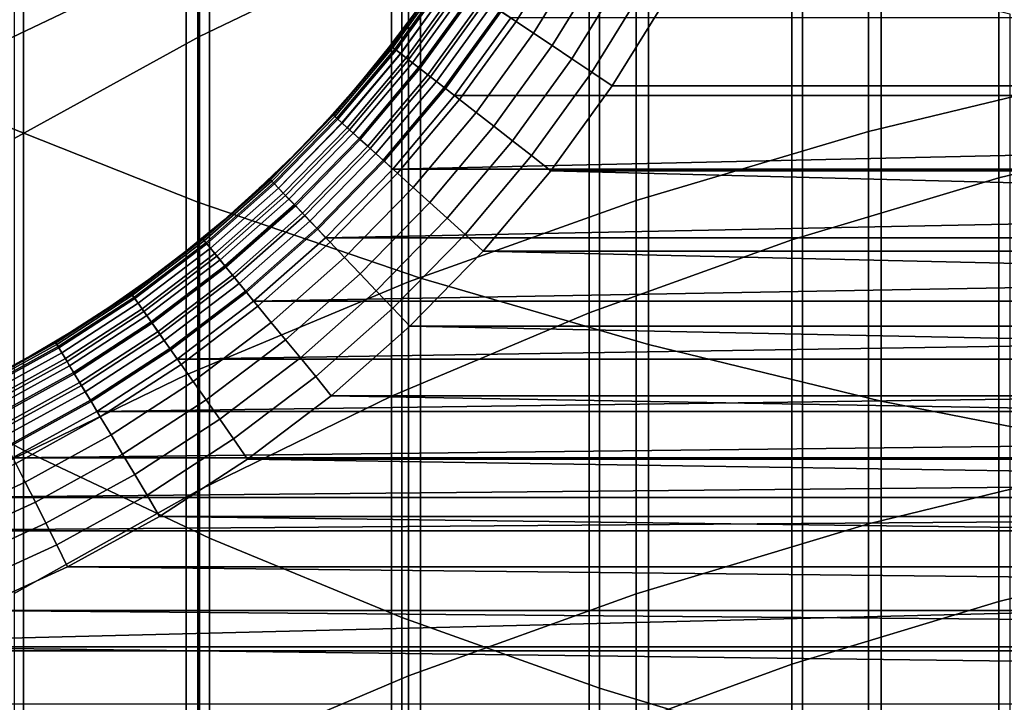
# Model space of a CAD drawing. Header units: metres. Extents: x -28 to 70, y -218 to 28.
# Tile 93 of 256: x -5.05 to -2.63, y -183.75 to -182.08. Entities that reach past the tile are written whole.
import ezdxf

# ---------------------------------------------------------------- set-up
doc = ezdxf.new("R2010")
doc.units = ezdxf.units.M
doc.layers.add('solid_10_261_432_XXX', color=7, linetype='CONTINUOUS')

msp = doc.modelspace()

# ---------------------------------------------------------------- linework, layer by layer
at = {"layer": 'solid_10_261_432_XXX'}
for points in [[(-5.139678, -180.308731, 459.729401), (-5.139678, -182.315323, 457.488464), (-4.608047, -182.525528, 457.671539), (-4.608047, -180.513809, 459.918182)], [(-4.608047, -180.513809, 459.918182), (-4.608047, -182.525528, 457.671539), (-4.061356, -182.712479, 457.834351), (-4.061356, -180.696213, 460.08609)], [(-4.061356, -180.696213, 460.08609), (-4.061356, -182.712479, 457.834351), (-3.501391, -182.875565, 457.976379), (-3.501391, -180.855331, 460.232574)], [(-4.603708, -180.942108, 429.603668), (-4.603708, -182.118362, 427.35675), (-4.1323, -181.891327, 427.241852), (-4.1323, -180.718338, 429.482574)], [(-4.636589, -180.819641, 426.699524), (-4.636589, -181.915924, 424.457062), (-5.167373, -182.169464, 424.576691), (-5.167373, -181.069794, 426.826111)], [(-3.501391, -180.855331, 460.232574), (-3.501391, -182.875565, 457.976379), (-2.929983, -183.014252, 458.097168), (-2.929983, -180.990631, 460.357117)], [(-5.059506, -181.189636, 429.73764), (-5.059506, -182.369492, 427.483826), (-4.603708, -182.118362, 427.35675), (-4.603708, -180.942108, 429.603668)], [(-5.036238, -181.216614, 456.531616), (-5.036238, -183.134735, 454.266876), (-5.475811, -182.898392, 454.072235), (-5.475811, -180.985718, 456.330536)], [(-2.929983, -180.990631, 460.357117), (-2.929983, -183.014252, 458.097168), (-2.348998, -183.128098, 458.19632), (-2.348998, -181.1017, 460.459381)], [(-2.379969, -181.187119, 424.113129), (-2.379969, -182.211975, 421.861511), (-2.960494, -182.351837, 421.922852), (-2.960494, -181.325226, 424.178284)], [(-4.57959, -181.427811, 456.715546), (-4.57959, -183.350922, 454.444916), (-5.036238, -183.134735, 454.266876), (-5.036238, -181.216614, 456.531616)], [(-2.640641, -181.362091, 426.97403), (-2.640641, -182.465714, 424.716522), (-2.123228, -182.34024, 424.657288), (-2.123228, -181.238281, 426.911377)], [(-2.960494, -181.325226, 424.178284), (-2.960494, -182.351837, 421.922852), (-3.531343, -182.521835, 421.997437), (-3.531343, -181.493103, 424.257538)], [(-3.1491, -181.512543, 427.050171), (-3.1491, -182.618225, 424.788483), (-2.640641, -182.465714, 424.716522), (-2.640641, -181.362091, 426.97403)], [(-4.107415, -181.618622, 456.881714), (-4.107415, -183.546234, 454.605774), (-4.57959, -183.350922, 454.444916), (-4.57959, -181.427811, 456.715546)], [(-3.531343, -181.493103, 424.257538), (-3.531343, -182.521835, 421.997437), (-4.090651, -182.721436, 422.084991), (-4.090651, -181.690216, 424.350555)], [(-3.646882, -181.689163, 427.139557), (-3.646882, -182.797226, 424.872955), (-3.1491, -182.618225, 424.788483), (-3.1491, -181.512543, 427.050171)], [(-3.621314, -181.788376, 457.029572), (-3.621314, -183.720001, 454.748901), (-4.107415, -183.546234, 454.605774), (-4.107415, -181.618622, 456.881714)], [(-4.090651, -181.690216, 424.350555), (-4.090651, -182.721436, 422.084991), (-4.636589, -182.949982, 422.185242), (-4.636589, -181.915924, 424.457062)], [(-4.1323, -181.891327, 427.241852), (-4.1323, -183.002136, 424.969666), (-3.646882, -182.797226, 424.872955), (-3.646882, -181.689163, 427.139557)], [(-3.122935, -181.936508, 457.158569), (-3.122935, -183.871628, 454.873779), (-3.621314, -183.720001, 454.748901), (-3.621314, -181.788376, 457.029572)], [(-3.866102, -182.055084, 225.625946), (-3.74367, -181.856476, 225.625946), (-3.702296, -181.879913, 225.588638), (-3.826566, -182.081512, 225.588638)], [(-4.603708, -182.118362, 427.35675), (-4.603708, -183.232254, 425.078247), (-4.1323, -183.002136, 424.969666), (-4.1323, -181.891327, 427.241852)], [(-3.826566, -182.081512, 225.588638), (-3.702296, -181.879913, 225.588638), (-3.657309, -181.905411, 225.557358), (-3.783577, -182.110245, 225.557358)], [(-4.636589, -181.915924, 424.457062), (-4.636589, -182.949982, 422.185242), (-5.167373, -183.206726, 422.297852), (-5.167373, -182.169464, 424.576691)], [(-3.783577, -182.110245, 225.557358), (-3.657309, -181.905411, 225.557358), (-3.609367, -181.932587, 225.532532), (-3.737764, -182.140869, 225.532532)], [(-3.737764, -182.140869, 225.532532), (-3.609367, -181.932587, 225.532532), (-3.559169, -181.961029, 225.514542), (-3.689796, -182.172943, 225.514542)], [(-2.613968, -182.062515, 457.268311), (-2.613968, -184.00061, 454.97998), (-3.122935, -183.871628, 454.873779), (-3.122935, -181.936508, 457.158569)], [(-4.133797, -182.141861, 235.328461), (-4.004253, -181.962723, 235.328461), (-4.069025, -182.052292, 235.300003)], [(-4.12901, -182.145599, 235.356369), (-3.999203, -181.966095, 235.356369), (-4.004253, -181.962723, 235.328461), (-4.133797, -182.141861, 235.328461)], [(-4.132591, -182.142807, 225.940384), (-4.069025, -182.052292, 226), (-4.002981, -181.963577, 225.940384)], [(-4.132591, -182.142807, 225.940384), (-4.002981, -181.963577, 225.940384), (-3.993986, -181.969589, 225.880936), (-4.124064, -182.14946, 225.880936)], [(-3.689796, -182.172943, 225.514542), (-3.559169, -181.961029, 225.514542), (-3.507449, -181.990341, 225.503647), (-3.640374, -182.205978, 225.503647)], [(-4.121138, -182.151749, 235.383133), (-3.9909, -181.971649, 235.383133), (-3.999203, -181.966095, 235.356369), (-4.12901, -182.145599, 235.356369)], [(-4.124064, -182.14946, 225.880936), (-3.993986, -181.969589, 225.880936), (-3.979093, -181.979538, 225.823212), (-4.109943, -182.160492, 225.823212)], [(-4.110341, -182.160187, 235.408203), (-3.979512, -181.979263, 235.408203), (-3.9909, -181.971649, 235.383133), (-4.121138, -182.151749, 235.383133)], [(-4.096839, -182.170731, 235.431061), (-3.965271, -181.988785, 235.431061), (-3.979512, -181.979263, 235.408203), (-4.110341, -182.160187, 235.408203)], [(-4.109943, -182.160492, 225.823212), (-3.979093, -181.979538, 225.823212), (-3.958519, -181.993301, 225.768066), (-4.090437, -182.17572, 225.768066)], [(-4.080909, -182.183167, 235.451248), (-3.948469, -182.000015, 235.451248), (-3.965271, -181.988785, 235.431061), (-4.096839, -182.170731, 235.431061)], [(-4.090437, -182.17572, 225.768066), (-3.958519, -181.993301, 225.768066), (-3.932564, -182.010651, 225.716309), (-4.065829, -182.194931, 225.716309)], [(-4.062875, -182.197235, 235.468338), (-3.929448, -182.012726, 235.468338), (-3.948469, -182.000015, 235.451248), (-4.080909, -182.183167, 235.451248)], [(-4.065829, -182.194931, 225.716309), (-3.932564, -182.010651, 225.716309), (-3.901607, -182.031342, 225.668716), (-4.036479, -182.21785, 225.668716)], [(-4.043105, -182.212677, 235.48201), (-3.908595, -182.026672, 235.48201), (-3.929448, -182.012726, 235.468338), (-4.062875, -182.197235, 235.468338)], [(-3.640374, -182.205978, 225.503647), (-3.507449, -181.990341, 225.503647), (-3.454924, -182.019897, 225.5), (-3.590267, -182.239456, 225.5)], [(-4.022002, -182.229156, 235.491959), (-3.886337, -182.04155, 235.491959), (-3.908595, -182.026672, 235.48201), (-4.043105, -182.212677, 235.48201)], [(-4.036479, -182.21785, 225.668716), (-3.901607, -182.031342, 225.668716), (-3.866102, -182.055084, 225.625946), (-4.002817, -182.244141, 225.625946)], [(3.454941, -182.019928, 225.5), (3.590286, -182.239487, 225.5), (-3.590267, -182.239456, 225.5), (-3.454924, -182.019897, 225.5)], [(-4.139658, -182.146057, 235.300003), (-4.069025, -182.052292, 235.300003), (-4.069025, -182.052292, 226), (-4.139658, -182.146057, 226)], [(-4.132591, -182.142807, 225.940384), (-4.139658, -182.146057, 226), (-4.069025, -182.052292, 226)], [(-4.133797, -182.141861, 235.328461), (-4.069025, -182.052292, 235.300003), (-4.139658, -182.146057, 235.300003)], [(-3.999996, -182.246338, 235.498001), (-3.863126, -182.057068, 235.498001), (-3.886337, -182.04155, 235.491959), (-4.022002, -182.229156, 235.491959)], [(-4.002817, -182.244141, 225.625946), (-3.866102, -182.055084, 225.625946), (-3.826566, -182.081512, 225.588638), (-3.965333, -182.273407, 225.588638)], [(-3.863126, -182.057068, 235.498001), (-3.999996, -182.246338, 235.498001), (-3.977777, -182.263718, 235.5), (-3.839669, -182.072739, 235.5)], [(-3.839669, -182.072739, 235.5), (-3.977777, -182.263718, 235.5), (3.977789, -182.263733, 235.5), (3.83968, -182.072754, 235.5)], [(-3.965333, -182.273407, 225.588638), (-3.826566, -182.081512, 225.588638), (-3.783577, -182.110245, 225.557358), (-3.924576, -182.305222, 225.557358)], [(-3.924576, -182.305222, 225.557358), (-3.783577, -182.110245, 225.557358), (-3.737764, -182.140869, 225.532532), (-3.881141, -182.339142, 225.532532)], [(-5.059506, -182.369492, 427.483826), (-5.059506, -183.486786, 425.198364), (-4.603708, -183.232254, 425.078247), (-4.603708, -182.118362, 427.35675)], [(-4.276174, -182.310989, 235.328461), (-4.133797, -182.141861, 235.328461), (-4.213904, -182.236969, 235.300003)], [(-4.271675, -182.315063, 235.356369), (-4.12901, -182.145599, 235.356369), (-4.133797, -182.141861, 235.328461), (-4.276174, -182.310989, 235.328461)], [(-4.132591, -182.142807, 225.940384), (-4.27504, -182.312012, 225.940384), (-4.213904, -182.236969, 226), (-4.139658, -182.146057, 226)], [(-4.27504, -182.312012, 225.940384), (-4.132591, -182.142807, 225.940384), (-4.124064, -182.14946, 225.880936), (-4.267026, -182.31929, 225.880936)], [(-4.264276, -182.321777, 235.383133), (-4.121138, -182.151749, 235.383133), (-4.12901, -182.145599, 235.356369), (-4.271675, -182.315063, 235.356369)], [(-4.267026, -182.31929, 225.880936), (-4.124064, -182.14946, 225.880936), (-4.109943, -182.160492, 225.823212), (-4.253755, -182.331314, 225.823212)], [(-4.254128, -182.330978, 235.408203), (-4.110341, -182.160187, 235.408203), (-4.121138, -182.151749, 235.383133), (-4.264276, -182.321777, 235.383133)], [(-4.133797, -182.141861, 235.328461), (-4.139658, -182.146057, 235.300003), (-4.213904, -182.236969, 235.300003)], [(-4.213904, -182.236969, 235.300003), (-4.139658, -182.146057, 235.300003), (-4.139658, -182.146057, 226), (-4.213904, -182.236969, 226)], [(-3.881141, -182.339142, 225.532532), (-3.737764, -182.140869, 225.532532), (-3.689796, -182.172943, 225.514542), (-3.835663, -182.374649, 225.514542)], [(-4.241439, -182.342484, 235.431061), (-4.096839, -182.170731, 235.431061), (-4.110341, -182.160187, 235.408203), (-4.254128, -182.330978, 235.408203)], [(-4.253755, -182.331314, 225.823212), (-4.109943, -182.160492, 225.823212), (-4.090437, -182.17572, 225.768066), (-4.235423, -182.347946, 225.768066)], [(-4.226468, -182.356064, 235.451248), (-4.080909, -182.183167, 235.451248), (-4.096839, -182.170731, 235.431061), (-4.241439, -182.342484, 235.431061)], [(-4.235423, -182.347946, 225.768066), (-4.090437, -182.17572, 225.768066), (-4.065829, -182.194931, 225.716309), (-4.212295, -182.368912, 225.716309)], [(-3.835663, -182.374649, 225.514542), (-3.689796, -182.172943, 225.514542), (-3.640374, -182.205978, 225.503647), (-3.788806, -182.41124, 225.503647)], [(-4.209519, -182.371429, 235.468338), (-4.062875, -182.197235, 235.468338), (-4.080909, -182.183167, 235.451248), (-4.226468, -182.356064, 235.451248)], [(-4.212295, -182.368912, 225.716309), (-4.065829, -182.194931, 225.716309), (-4.036479, -182.21785, 225.668716), (-4.184711, -182.393936, 225.668716)], [(-4.190938, -182.388275, 235.48201), (-4.043105, -182.212677, 235.48201), (-4.062875, -182.197235, 235.468338), (-4.209519, -182.371429, 235.468338)], [(-3.788806, -182.41124, 225.503647), (-3.640374, -182.205978, 225.503647), (-3.590267, -182.239456, 225.5), (-3.741326, -182.448349, 225.5)], [(-4.171105, -182.406265, 235.491959), (-4.022002, -182.229156, 235.491959), (-4.043105, -182.212677, 235.48201), (-4.190938, -182.388275, 235.48201)], [(-4.184711, -182.393936, 225.668716), (-4.036479, -182.21785, 225.668716), (-4.002817, -182.244141, 225.625946), (-4.153074, -182.422623, 225.625946)], [(-4.150424, -182.425018, 235.498001), (-3.999996, -182.246338, 235.498001), (-4.022002, -182.229156, 235.491959), (-4.171105, -182.406265, 235.491959)], [(-2.379969, -182.211975, 421.861511), (-2.379969, -183.174408, 419.58252), (-2.960494, -183.315903, 419.639984), (-2.960494, -182.351837, 421.922852)], [(-4.291651, -182.324921, 235.300003), (-4.213904, -182.236969, 235.300003), (-4.213904, -182.236969, 226), (-4.291651, -182.324921, 226)], [(-4.27504, -182.312012, 225.940384), (-4.291651, -182.324921, 226), (-4.213904, -182.236969, 226)], [(-4.276174, -182.310989, 235.328461), (-4.213904, -182.236969, 235.300003), (-4.291651, -182.324921, 235.300003)], [(-4.153074, -182.422623, 225.625946), (-4.002817, -182.244141, 225.625946), (-3.965333, -182.273407, 225.588638), (-4.117846, -182.454559, 225.588638)], [(-3.999996, -182.246338, 235.498001), (-4.150424, -182.425018, 235.498001), (-4.129601, -182.444046, 235.5), (-3.977777, -182.263718, 235.5)], [(3.590286, -182.239487, 225.5), (3.741348, -182.44838, 225.5), (-3.741326, -182.448349, 225.5), (-3.590267, -182.239456, 225.5)], [(-3.977777, -182.263718, 235.5), (-4.129601, -182.444046, 235.5), (3.977789, -182.263733, 235.5)], [(-4.129601, -182.444046, 235.5), (4.12961, -182.444061, 235.5), (3.977789, -182.263733, 235.5)], [(-4.117846, -182.454559, 225.588638), (-3.965333, -182.273407, 225.588638), (-3.924576, -182.305222, 225.557358), (-4.079541, -182.489304, 225.557358)], [(-5.139678, -182.315323, 457.488464), (-5.139678, -184.259399, 455.193115), (-4.608047, -184.474564, 455.370331), (-4.608047, -182.525528, 457.671539)], [(-4.43061, -182.469177, 235.328461), (-4.276174, -182.310989, 235.328461), (-4.372778, -182.40976, 235.300003)], [(-4.426423, -182.473572, 235.356369), (-4.271675, -182.315063, 235.356369), (-4.276174, -182.310989, 235.328461), (-4.43061, -182.469177, 235.328461)], [(-4.27504, -182.312012, 225.940384), (-4.429555, -182.470276, 225.940384), (-4.372778, -182.40976, 226), (-4.291651, -182.324921, 226)], [(-4.429555, -182.470276, 225.940384), (-4.27504, -182.312012, 225.940384), (-4.267026, -182.31929, 225.880936), (-4.422097, -182.478119, 225.880936)], [(-4.419538, -182.480804, 235.383133), (-4.264276, -182.321777, 235.383133), (-4.271675, -182.315063, 235.356369), (-4.426423, -182.473572, 235.356369)], [(-4.422097, -182.478119, 225.880936), (-4.267026, -182.31929, 225.880936), (-4.253755, -182.331314, 225.823212), (-4.409749, -182.491104, 225.823212)], [(-4.410096, -182.490738, 235.408203), (-4.254128, -182.330978, 235.408203), (-4.264276, -182.321777, 235.383133), (-4.419538, -182.480804, 235.383133)], [(-4.276174, -182.310989, 235.328461), (-4.291651, -182.324921, 235.300003), (-4.372778, -182.40976, 235.300003)], [(-4.372778, -182.40976, 235.300003), (-4.291651, -182.324921, 235.300003), (-4.291651, -182.324921, 226), (-4.372778, -182.40976, 226)], [(-4.079541, -182.489304, 225.557358), (-3.924576, -182.305222, 225.557358), (-3.881141, -182.339142, 225.532532), (-4.03872, -182.526321, 225.532532)], [(-4.398288, -182.503143, 235.431061), (-4.241439, -182.342484, 235.431061), (-4.254128, -182.330978, 235.408203), (-4.410096, -182.490738, 235.408203)], [(-4.409749, -182.491104, 225.823212), (-4.253755, -182.331314, 225.823212), (-4.235423, -182.347946, 225.768066), (-4.392689, -182.509033, 225.768066)], [(-4.384356, -182.517792, 235.451248), (-4.226468, -182.356064, 235.451248), (-4.241439, -182.342484, 235.431061), (-4.398288, -182.503143, 235.431061)], [(-4.392689, -182.509033, 225.768066), (-4.235423, -182.347946, 225.768066), (-4.212295, -182.368912, 225.716309), (-4.371168, -182.531647, 225.716309)], [(-4.03872, -182.526321, 225.532532), (-3.881141, -182.339142, 225.532532), (-3.835663, -182.374649, 225.514542), (-3.995978, -182.565079, 225.514542)], [(-2.960494, -182.351837, 421.922852), (-2.960494, -183.315903, 419.639984), (-3.531343, -183.4879, 419.709869), (-3.531343, -182.521835, 421.997437)], [(-2.640641, -182.465714, 424.716522), (-2.640641, -183.506729, 422.429443), (-2.123228, -183.379654, 422.373718), (-2.123228, -182.34024, 424.657288)], [(-4.368584, -182.534363, 235.468338), (-4.209519, -182.371429, 235.468338), (-4.226468, -182.356064, 235.451248), (-4.384356, -182.517792, 235.451248)], [(-4.371168, -182.531647, 225.716309), (-4.212295, -182.368912, 225.716309), (-4.184711, -182.393936, 225.668716), (-4.3455, -182.558624, 225.668716)], [(-4.351294, -182.552536, 235.48201), (-4.190938, -182.388275, 235.48201), (-4.209519, -182.371429, 235.468338), (-4.368584, -182.534363, 235.468338)], [(-3.995978, -182.565079, 225.514542), (-3.835663, -182.374649, 225.514542), (-3.788806, -182.41124, 225.503647), (-3.951941, -182.605011, 225.503647)], [(-4.332838, -182.57193, 235.491959), (-4.171105, -182.406265, 235.491959), (-4.190938, -182.388275, 235.48201), (-4.351294, -182.552536, 235.48201)], [(-4.3455, -182.558624, 225.668716), (-4.184711, -182.393936, 225.668716), (-4.153074, -182.422623, 225.625946), (-4.31606, -182.589554, 225.625946)], [(-4.457163, -182.491348, 235.300003), (-4.372778, -182.40976, 235.300003), (-4.372778, -182.40976, 226), (-4.457163, -182.491348, 226)], [(-4.429555, -182.470276, 225.940384), (-4.457163, -182.491348, 226), (-4.372778, -182.40976, 226)], [(-4.43061, -182.469177, 235.328461), (-4.372778, -182.40976, 235.300003), (-4.457163, -182.491348, 235.300003)], [(-4.313592, -182.592148, 235.498001), (-4.150424, -182.425018, 235.498001), (-4.171105, -182.406265, 235.491959), (-4.332838, -182.57193, 235.491959)], [(-4.31606, -182.589554, 225.625946), (-4.153074, -182.422623, 225.625946), (-4.117846, -182.454559, 225.588638), (-4.283278, -182.624008, 225.588638)], [(-3.788806, -182.41124, 225.503647), (-3.741326, -182.448349, 225.5), (-3.907422, -182.64563, 225.5), (-3.951941, -182.605011, 225.503647)], [(-4.150424, -182.425018, 235.498001), (-4.313592, -182.592148, 235.498001), (-4.294396, -182.612823, 235.5), (-4.129601, -182.444046, 235.5)], [(-4.129601, -182.444046, 235.5), (-4.294396, -182.612823, 235.5), (4.12961, -182.444061, 235.5)], [(-4.294396, -182.612823, 235.5), (4.294406, -182.612839, 235.5), (4.12961, -182.444061, 235.5)], [(3.907445, -182.64566, 225.5), (-3.907422, -182.64563, 225.5), (-3.741326, -182.448349, 225.5)], [(3.741348, -182.44838, 225.5), (3.907445, -182.64566, 225.5), (-3.741326, -182.448349, 225.5)], [(-4.596268, -182.61557, 235.328461), (-4.43061, -182.469177, 235.328461), (-4.544674, -182.569595, 235.300003)], [(-4.592417, -182.620255, 235.356369), (-4.426423, -182.473572, 235.356369), (-4.43061, -182.469177, 235.328461), (-4.596268, -182.61557, 235.328461)], [(-4.429555, -182.470276, 225.940384), (-4.595298, -182.616745, 225.940384), (-4.544674, -182.569595, 226), (-4.457163, -182.491348, 226)], [(-4.595298, -182.616745, 225.940384), (-4.429555, -182.470276, 225.940384), (-4.422097, -182.478119, 225.880936), (-4.588437, -182.625107, 225.880936)], [(-4.43061, -182.469177, 235.328461), (-4.457163, -182.491348, 235.300003), (-4.544674, -182.569595, 235.300003)], [(-4.283278, -182.624008, 225.588638), (-4.117846, -182.454559, 225.588638), (-4.079541, -182.489304, 225.557358), (-4.247633, -182.661469, 225.557358)], [(-3.1491, -182.618225, 424.788483), (-3.1491, -183.661148, 422.497192), (-2.640641, -183.506729, 422.429443), (-2.640641, -182.465714, 424.716522)], [(-4.586083, -182.627991, 235.383133), (-4.419538, -182.480804, 235.383133), (-4.426423, -182.473572, 235.356369), (-4.592417, -182.620255, 235.356369)], [(-4.588437, -182.625107, 225.880936), (-4.422097, -182.478119, 225.880936), (-4.409749, -182.491104, 225.823212), (-4.577077, -182.638962, 225.823212)], [(-4.577396, -182.63858, 235.408203), (-4.410096, -182.490738, 235.408203), (-4.419538, -182.480804, 235.383133), (-4.586083, -182.627991, 235.383133)], [(-4.566534, -182.651825, 235.431061), (-4.398288, -182.503143, 235.431061), (-4.410096, -182.490738, 235.408203), (-4.577396, -182.63858, 235.408203)], [(-4.577077, -182.638962, 225.823212), (-4.409749, -182.491104, 225.823212), (-4.392689, -182.509033, 225.768066), (-4.561383, -182.658096, 225.768066)], [(-4.544674, -182.569595, 235.300003), (-4.457163, -182.491348, 235.300003), (-4.457163, -182.491348, 226), (-4.544674, -182.569595, 226)], [(-4.247633, -182.661469, 225.557358), (-4.079541, -182.489304, 225.557358), (-4.03872, -182.526321, 225.532532), (-4.209646, -182.701401, 225.532532)], [(-4.553717, -182.66745, 235.451248), (-4.384356, -182.517792, 235.451248), (-4.398288, -182.503143, 235.431061), (-4.566534, -182.651825, 235.431061)], [(-4.561383, -182.658096, 225.768066), (-4.392689, -182.509033, 225.768066), (-4.371168, -182.531647, 225.716309), (-4.541584, -182.682236, 225.716309)], [(-4.539207, -182.685135, 235.468338), (-4.368584, -182.534363, 235.468338), (-4.384356, -182.517792, 235.451248), (-4.553717, -182.66745, 235.451248)], [(-4.608047, -182.525528, 457.671539), (-4.608047, -184.474564, 455.370331), (-4.061356, -184.665924, 455.527924), (-4.061356, -182.712479, 457.834351)], [(-4.541584, -182.682236, 225.716309), (-4.371168, -182.531647, 225.716309), (-4.3455, -182.558624, 225.668716), (-4.517971, -182.711029, 225.668716)], [(-4.523302, -182.704529, 235.48201), (-4.351294, -182.552536, 235.48201), (-4.368584, -182.534363, 235.468338), (-4.539207, -182.685135, 235.468338)], [(-4.209646, -182.701401, 225.532532), (-4.03872, -182.526321, 225.532532), (-3.995978, -182.565079, 225.514542), (-4.169873, -182.743195, 225.514542)], [(-3.531343, -182.521835, 421.997437), (-3.531343, -183.4879, 419.709869), (-4.090651, -183.689835, 419.79187), (-4.090651, -182.721436, 422.084991)], [(-4.63518, -182.644348, 235.300003), (-4.544674, -182.569595, 235.300003), (-4.544674, -182.569595, 226), (-4.63518, -182.644348, 226)], [(-4.595298, -182.616745, 225.940384), (-4.63518, -182.644348, 226), (-4.544674, -182.569595, 226)], [(-4.596268, -182.61557, 235.328461), (-4.544674, -182.569595, 235.300003), (-4.63518, -182.644348, 235.300003)], [(-4.506323, -182.725235, 235.491959), (-4.332838, -182.57193, 235.491959), (-4.351294, -182.552536, 235.48201), (-4.523302, -182.704529, 235.48201)], [(-4.517971, -182.711029, 225.668716), (-4.3455, -182.558624, 225.668716), (-4.31606, -182.589554, 225.625946), (-4.490888, -182.744049, 225.625946)], [(-4.169873, -182.743195, 225.514542), (-3.995978, -182.565079, 225.514542), (-3.951941, -182.605011, 225.503647), (-4.128893, -182.786255, 225.503647)], [(-4.488618, -182.746826, 235.498001), (-4.313592, -182.592148, 235.498001), (-4.332838, -182.57193, 235.491959), (-4.506323, -182.725235, 235.491959)], [(-4.490888, -182.744049, 225.625946), (-4.31606, -182.589554, 225.625946), (-4.283278, -182.624008, 225.588638), (-4.46073, -182.780823, 225.588638)], [(-4.313592, -182.592148, 235.498001), (-4.488618, -182.746826, 235.498001), (-4.471138, -182.768967, 235.5), (-4.294396, -182.612823, 235.5)], [(-4.772251, -182.749374, 235.328461), (-4.596268, -182.61557, 235.328461), (-4.728541, -182.7155, 235.300003)], [(-4.768755, -182.754333, 235.356369), (-4.592417, -182.620255, 235.356369), (-4.596268, -182.61557, 235.328461), (-4.772251, -182.749374, 235.328461)], [(-4.595298, -182.616745, 225.940384), (-4.77137, -182.750626, 225.940384), (-4.728541, -182.7155, 226), (-4.63518, -182.644348, 226)], [(-4.77137, -182.750626, 225.940384), (-4.595298, -182.616745, 225.940384), (-4.588437, -182.625107, 225.880936), (-4.765143, -182.75946, 225.880936)], [(-4.596268, -182.61557, 235.328461), (-4.63518, -182.644348, 235.300003), (-4.728541, -182.7155, 235.300003)], [(-4.294396, -182.612823, 235.5), (-4.471138, -182.768967, 235.5), (4.294406, -182.612839, 235.5)], [(-4.471138, -182.768967, 235.5), (4.471151, -182.768982, 235.5), (4.294406, -182.612839, 235.5)], [(-3.951941, -182.605011, 225.503647), (-3.907422, -182.64563, 225.5), (-4.087741, -182.830292, 225.5), (-4.128893, -182.786255, 225.503647)], [(-4.763007, -182.762497, 235.383133), (-4.586083, -182.627991, 235.383133), (-4.592417, -182.620255, 235.356369), (-4.768755, -182.754333, 235.356369)], [(-4.765143, -182.75946, 225.880936), (-4.588437, -182.625107, 225.880936), (-4.577077, -182.638962, 225.823212), (-4.754833, -182.774124, 225.823212)], [(-4.755123, -182.773712, 235.408203), (-4.577396, -182.63858, 235.408203), (-4.586083, -182.627991, 235.383133), (-4.763007, -182.762497, 235.383133)], [(-4.745265, -182.78772, 235.431061), (-4.566534, -182.651825, 235.431061), (-4.577396, -182.63858, 235.408203), (-4.755123, -182.773712, 235.408203)], [(-4.754833, -182.774124, 225.823212), (-4.577077, -182.638962, 225.823212), (-4.561383, -182.658096, 225.768066), (-4.74059, -182.794357, 225.768066)], [(-4.46073, -182.780823, 225.588638), (-4.283278, -182.624008, 225.588638), (-4.247633, -182.661469, 225.557358), (-4.427939, -182.820816, 225.557358)], [(-3.646882, -182.797226, 424.872955), (-3.646882, -183.842422, 422.576691), (-3.1491, -183.661148, 422.497192), (-3.1491, -182.618225, 424.788483)], [(-4.733633, -182.804245, 235.451248), (-4.553717, -182.66745, 235.451248), (-4.566534, -182.651825, 235.431061), (-4.745265, -182.78772, 235.431061)], [(-4.74059, -182.794357, 225.768066), (-4.561383, -182.658096, 225.768066), (-4.541584, -182.682236, 225.716309), (-4.722622, -182.819885, 225.716309)], [(-4.728541, -182.7155, 235.300003), (-4.63518, -182.644348, 235.300003), (-4.63518, -182.644348, 226), (-4.728541, -182.7155, 226)], [(-4.427939, -182.820816, 225.557358), (-4.247633, -182.661469, 225.557358), (-4.209646, -182.701401, 225.532532), (-4.392993, -182.863419, 225.532532)], [(4.087768, -182.830322, 225.5), (-4.087741, -182.830292, 225.5), (-3.907422, -182.64563, 225.5)], [(3.907445, -182.64566, 225.5), (4.087768, -182.830322, 225.5), (-3.907422, -182.64563, 225.5)], [(-4.720465, -182.822952, 235.468338), (-4.539207, -182.685135, 235.468338), (-4.553717, -182.66745, 235.451248), (-4.733633, -182.804245, 235.451248)], [(-4.722622, -182.819885, 225.716309), (-4.541584, -182.682236, 225.716309), (-4.517971, -182.711029, 225.668716), (-4.701191, -182.850342, 225.668716)], [(-4.706029, -182.84346, 235.48201), (-4.523302, -182.704529, 235.48201), (-4.539207, -182.685135, 235.468338), (-4.720465, -182.822952, 235.468338)], [(-4.69062, -182.865356, 235.491959), (-4.506323, -182.725235, 235.491959), (-4.523302, -182.704529, 235.48201), (-4.706029, -182.84346, 235.48201)], [(-4.701191, -182.850342, 225.668716), (-4.517971, -182.711029, 225.668716), (-4.490888, -182.744049, 225.625946), (-4.676611, -182.885269, 225.625946)], [(-4.392993, -182.863419, 225.532532), (-4.209646, -182.701401, 225.532532), (-4.169873, -182.743195, 225.514542), (-4.356404, -182.908035, 225.514542)], [(-4.061356, -182.712479, 457.834351), (-4.061356, -184.665924, 455.527924), (-3.501391, -184.83287, 455.665405), (-3.501391, -182.875565, 457.976379)], [(-4.824614, -182.782944, 235.300003), (-4.728541, -182.7155, 235.300003), (-4.728541, -182.7155, 226), (-4.824614, -182.782944, 226)], [(-4.77137, -182.750626, 225.940384), (-4.824614, -182.782944, 226), (-4.728541, -182.7155, 226)], [(-4.772251, -182.749374, 235.328461), (-4.728541, -182.7155, 235.300003), (-4.824614, -182.782944, 235.300003)], [(-4.674552, -182.888199, 235.498001), (-4.488618, -182.746826, 235.498001), (-4.506323, -182.725235, 235.491959), (-4.69062, -182.865356, 235.491959)], [(-4.090651, -182.721436, 422.084991), (-4.090651, -183.689835, 419.79187), (-4.636589, -183.921066, 419.885803), (-4.636589, -182.949982, 422.185242)], [(-4.957603, -182.869858, 235.328461), (-4.772251, -182.749374, 235.328461), (-4.923252, -182.846588, 235.300003)], [(-4.954482, -182.875076, 235.356369), (-4.768755, -182.754333, 235.356369), (-4.772251, -182.749374, 235.328461), (-4.957603, -182.869858, 235.328461)], [(-4.956817, -182.87117, 225.940384), (-4.824614, -182.782944, 226), (-4.77137, -182.750626, 225.940384)], [(-4.956817, -182.87117, 225.940384), (-4.77137, -182.750626, 225.940384), (-4.765143, -182.75946, 225.880936), (-4.951258, -182.880447, 225.880936)], [(-4.94935, -182.883636, 235.383133), (-4.763007, -182.762497, 235.383133), (-4.768755, -182.754333, 235.356369), (-4.954482, -182.875076, 235.356369)], [(-4.951258, -182.880447, 225.880936), (-4.765143, -182.75946, 225.880936), (-4.754833, -182.774124, 225.823212), (-4.942054, -182.895828, 225.823212)], [(-4.942313, -182.895386, 235.408203), (-4.755123, -182.773712, 235.408203), (-4.763007, -182.762497, 235.383133), (-4.94935, -182.883636, 235.383133)], [(-4.772251, -182.749374, 235.328461), (-4.824614, -182.782944, 235.300003), (-4.923252, -182.846588, 235.300003)], [(-4.676611, -182.885269, 225.625946), (-4.490888, -182.744049, 225.625946), (-4.46073, -182.780823, 225.588638), (-4.649242, -182.924164, 225.588638)], [(-4.488618, -182.746826, 235.498001), (-4.674552, -182.888199, 235.498001), (-4.658757, -182.911575, 235.5), (-4.471138, -182.768967, 235.5)], [(-4.356404, -182.908035, 225.514542), (-4.169873, -182.743195, 225.514542), (-4.128893, -182.786255, 225.503647), (-4.318705, -182.953995, 225.503647)], [(-4.956817, -182.87117, 225.940384), (-4.923252, -182.846588, 226), (-4.824614, -182.782944, 226)], [(-4.933512, -182.91008, 235.431061), (-4.745265, -182.78772, 235.431061), (-4.755123, -182.773712, 235.408203), (-4.942313, -182.895386, 235.408203)], [(-4.942054, -182.895828, 225.823212), (-4.754833, -182.774124, 225.823212), (-4.74059, -182.794357, 225.768066), (-4.929338, -182.917053, 225.768066)], [(-4.923252, -182.846588, 235.300003), (-4.824614, -182.782944, 235.300003), (-4.824614, -182.782944, 226), (-4.923252, -182.846588, 226)], [(-4.471138, -182.768967, 235.5), (-4.658757, -182.911575, 235.5), (4.471151, -182.768982, 235.5)], [(-4.658757, -182.911575, 235.5), (4.658769, -182.911575, 235.5), (4.471151, -182.768982, 235.5)], [(-4.649242, -182.924164, 225.588638), (-4.46073, -182.780823, 225.588638), (-4.427939, -182.820816, 225.557358), (-4.619482, -182.966446, 225.557358)], [(-4.128893, -182.786255, 225.503647), (-4.087741, -182.830292, 225.5), (-4.28109, -183.001099, 225.5), (-4.318705, -182.953995, 225.503647)], [(-4.923128, -182.927429, 235.451248), (-4.733633, -182.804245, 235.451248), (-4.745265, -182.78772, 235.431061), (-4.933512, -182.91008, 235.431061)], [(-4.929338, -182.917053, 225.768066), (-4.74059, -182.794357, 225.768066), (-4.722622, -182.819885, 225.716309), (-4.913298, -182.943832, 225.716309)], [(-4.911372, -182.947052, 235.468338), (-4.720465, -182.822952, 235.468338), (-4.733633, -182.804245, 235.451248), (-4.923128, -182.927429, 235.451248)], [(-4.1323, -183.002136, 424.969666), (-4.1323, -184.049911, 422.667725), (-3.646882, -183.842422, 422.576691), (-3.646882, -182.797226, 424.872955)], [(-4.913298, -182.943832, 225.716309), (-4.722622, -182.819885, 225.716309), (-4.701191, -182.850342, 225.668716), (-4.894166, -182.975784, 225.668716)], [(-4.898485, -182.968567, 235.48201), (-4.706029, -182.84346, 235.48201), (-4.720465, -182.822952, 235.468338), (-4.911372, -182.947052, 235.468338)], [(-4.619482, -182.966446, 225.557358), (-4.427939, -182.820816, 225.557358), (-4.392993, -182.863419, 225.532532), (-4.587767, -183.011505, 225.532532)], [(4.281115, -183.001114, 225.5), (-4.28109, -183.001099, 225.5), (-4.087741, -182.830292, 225.5)], [(4.087768, -182.830322, 225.5), (4.281115, -183.001114, 225.5), (-4.087741, -182.830292, 225.5)], [(-5.024303, -182.906311, 235.300003), (-4.923252, -182.846588, 235.300003), (-4.923252, -182.846588, 226), (-5.024303, -182.906311, 226)], [(-4.956817, -182.87117, 225.940384), (-5.024303, -182.906311, 226), (-4.923252, -182.846588, 226)], [(-4.957603, -182.869858, 235.328461), (-4.923252, -182.846588, 235.300003), (-5.024303, -182.906311, 235.300003)], [(-4.884729, -182.991547, 235.491959), (-4.69062, -182.865356, 235.491959), (-4.706029, -182.84346, 235.48201), (-4.898485, -182.968567, 235.48201)], [(-4.894166, -182.975784, 225.668716), (-4.701191, -182.850342, 225.668716), (-4.676611, -182.885269, 225.625946), (-4.872224, -183.012421, 225.625946)], [(-5.151319, -182.976379, 235.328461), (-4.957603, -182.869858, 235.328461), (-5.127614, -182.962036, 235.300003)], [(-5.148591, -182.981812, 235.356369), (-4.954482, -182.875076, 235.356369), (-4.957603, -182.869858, 235.328461), (-5.151319, -182.976379, 235.328461)], [(-5.150631, -182.977753, 225.940384), (-5.024303, -182.906311, 226), (-4.956817, -182.87117, 225.940384)], [(-5.150631, -182.977753, 225.940384), (-4.956817, -182.87117, 225.940384), (-4.951258, -182.880447, 225.880936), (-5.145771, -182.987411, 225.880936)], [(-5.144103, -182.990738, 235.383133), (-4.94935, -182.883636, 235.383133), (-4.954482, -182.875076, 235.356369), (-5.148591, -182.981812, 235.356369)], [(-5.145771, -182.987411, 225.880936), (-4.951258, -182.880447, 225.880936), (-4.942054, -182.895828, 225.823212), (-5.137723, -183.003418, 225.823212)], [(-5.137949, -183.002975, 235.408203), (-4.942313, -182.895386, 235.408203), (-4.94935, -182.883636, 235.383133), (-5.144103, -182.990738, 235.383133)], [(-4.957603, -182.869858, 235.328461), (-5.024303, -182.906311, 235.300003), (-5.127614, -182.962036, 235.300003)], [(-4.870385, -183.015503, 235.498001), (-4.674552, -182.888199, 235.498001), (-4.69062, -182.865356, 235.491959), (-4.884729, -182.991547, 235.491959)], [(-4.587767, -183.011505, 225.532532), (-4.392993, -182.863419, 225.532532), (-4.356404, -182.908035, 225.514542), (-4.554559, -183.058701, 225.514542)], [(-3.501391, -182.875565, 457.976379), (-3.501391, -184.83287, 455.665405), (-2.929983, -184.974838, 455.782318), (-2.929983, -183.014252, 458.097168)], [(-5.036238, -183.134735, 454.266876), (-5.036238, -184.989731, 451.950165), (-5.475811, -184.748123, 451.762115), (-5.475811, -182.898392, 454.072235)], [(-5.150631, -182.977753, 225.940384), (-5.127614, -182.962036, 226), (-5.024303, -182.906311, 226)], [(-5.130254, -183.01828, 235.431061), (-4.933512, -182.91008, 235.431061), (-4.942313, -182.895386, 235.408203), (-5.137949, -183.002975, 235.408203)], [(-5.137723, -183.003418, 225.823212), (-4.942054, -182.895828, 225.823212), (-4.929338, -182.917053, 225.768066), (-5.126605, -183.025528, 225.768066)], [(-5.127614, -182.962036, 235.300003), (-5.024303, -182.906311, 235.300003), (-5.024303, -182.906311, 226), (-5.127614, -182.962036, 226)], [(-4.872224, -183.012421, 225.625946), (-4.676611, -182.885269, 225.625946), (-4.649242, -182.924164, 225.588638), (-4.84779, -183.053223, 225.588638)], [(-4.674552, -182.888199, 235.498001), (-4.870385, -183.015503, 235.498001), (-4.856404, -183.040009, 235.5), (-4.658757, -182.911575, 235.5)], [(-4.554559, -183.058701, 225.514542), (-4.356404, -182.908035, 225.514542), (-4.318705, -182.953995, 225.503647), (-4.520345, -183.107315, 225.503647)], [(-5.121174, -183.036331, 235.451248), (-4.923128, -182.927429, 235.451248), (-4.933512, -182.91008, 235.431061), (-5.130254, -183.01828, 235.431061)], [(-5.126605, -183.025528, 225.768066), (-4.929338, -182.917053, 225.768066), (-4.913298, -182.943832, 225.716309), (-5.112579, -183.053421, 225.716309)], [(-5.110895, -183.056778, 235.468338), (-4.911372, -182.947052, 235.468338), (-4.923128, -182.927429, 235.451248), (-5.121174, -183.036331, 235.451248)], [(-4.856404, -183.040009, 235.5), (4.856412, -183.040009, 235.5), (4.658769, -182.911575, 235.5)], [(-4.658757, -182.911575, 235.5), (-4.856404, -183.040009, 235.5), (4.658769, -182.911575, 235.5)], [(-4.84779, -183.053223, 225.588638), (-4.649242, -182.924164, 225.588638), (-4.619482, -182.966446, 225.557358), (-4.821223, -183.09758, 225.557358)], [(-4.636589, -182.949982, 422.185242), (-4.636589, -183.921066, 419.885803), (-5.167373, -184.180817, 419.991302), (-5.167373, -183.206726, 422.297852)], [(-5.112579, -183.053421, 225.716309), (-4.913298, -182.943832, 225.716309), (-4.894166, -182.975784, 225.668716), (-5.09585, -183.086685, 225.668716)], [(-5.099626, -183.079178, 235.48201), (-4.898485, -182.968567, 235.48201), (-4.911372, -182.947052, 235.468338), (-5.110895, -183.056778, 235.468338)], [(-4.318705, -182.953995, 225.503647), (-4.28109, -183.001099, 225.5), (-4.486256, -183.157013, 225.5), (-4.520345, -183.107315, 225.503647)], [(-5.087598, -183.103104, 235.491959), (-4.884729, -182.991547, 235.491959), (-4.898485, -182.968567, 235.48201), (-5.099626, -183.079178, 235.48201)], [(-5.09585, -183.086685, 225.668716), (-4.894166, -182.975784, 225.668716), (-4.872224, -183.012421, 225.625946), (-5.076663, -183.124847, 225.625946)], [(-4.821223, -183.09758, 225.557358), (-4.619482, -182.966446, 225.557358), (-4.587767, -183.011505, 225.532532), (-4.79291, -183.144867, 225.532532)], [(-5.075055, -183.128036, 235.498001), (-4.870385, -183.015503, 235.498001), (-4.884729, -182.991547, 235.491959), (-5.087598, -183.103104, 235.491959)], [(-4.603708, -183.232254, 425.078247), (-4.603708, -184.282928, 422.769928), (-4.1323, -184.049911, 422.667725), (-4.1323, -183.002136, 424.969666)], [(4.486279, -183.157028, 225.5), (-4.486256, -183.157013, 225.5), (-4.28109, -183.001099, 225.5)], [(4.281115, -183.001114, 225.5), (4.486279, -183.157028, 225.5), (-4.28109, -183.001099, 225.5)], [(-5.076663, -183.124847, 225.625946), (-4.872224, -183.012421, 225.625946), (-4.84779, -183.053223, 225.588638), (-5.055298, -183.167328, 225.588638)], [(-4.870385, -183.015503, 235.498001), (-5.075055, -183.128036, 235.498001), (-5.063063, -183.15358, 235.5), (-4.856404, -183.040009, 235.5)], [(-4.79291, -183.144867, 225.532532), (-4.587767, -183.011505, 225.532532), (-4.554559, -183.058701, 225.514542), (-4.763265, -183.194366, 225.514542)], [(-2.929983, -183.014252, 458.097168), (-2.929983, -184.974838, 455.782318), (-2.348998, -185.09137, 455.878296), (-2.348998, -183.128098, 458.19632)], [(-5.063063, -183.15358, 235.5), (5.063061, -183.15358, 235.5), (4.856412, -183.040009, 235.5)], [(-4.856404, -183.040009, 235.5), (-5.063063, -183.15358, 235.5), (4.856412, -183.040009, 235.5)], [(-5.055298, -183.167328, 225.588638), (-4.84779, -183.053223, 225.588638), (-4.821223, -183.09758, 225.557358), (-5.032068, -183.213531, 225.557358)], [(-4.763265, -183.194366, 225.514542), (-4.554559, -183.058701, 225.514542), (-4.520345, -183.107315, 225.503647), (-4.732722, -183.245361, 225.503647)], [(-5.032068, -183.213531, 225.557358), (-4.821223, -183.09758, 225.557358), (-4.79291, -183.144867, 225.532532), (-5.007311, -183.262756, 225.532532)], [(-4.520345, -183.107315, 225.503647), (-4.486256, -183.157013, 225.5), (-4.702489, -183.297516, 225.5), (-4.732722, -183.245361, 225.503647)], [(-4.57959, -183.350922, 454.444916), (-4.57959, -185.210754, 452.122192), (-5.036238, -184.989731, 451.950165), (-5.036238, -183.134735, 454.266876)], [(-5.007311, -183.262756, 225.532532), (-4.79291, -183.144867, 225.532532), (-4.763265, -183.194366, 225.514542), (-4.981389, -183.314316, 225.514542)], [(-5.27733, -183.251556, 235.5), (5.277321, -183.251556, 235.5), (5.063061, -183.15358, 235.5)], [(-5.063063, -183.15358, 235.5), (-5.27733, -183.251556, 235.5), (5.063061, -183.15358, 235.5)], [(-5.270641, -183.265854, 225.588638), (-5.055298, -183.167328, 225.588638), (-5.032068, -183.213531, 225.557358), (-5.250873, -183.313644, 225.557358)], [(4.702519, -183.297531, 225.5), (-4.702489, -183.297516, 225.5), (-4.486256, -183.157013, 225.5)], [(4.486279, -183.157028, 225.5), (4.702519, -183.297531, 225.5), (-4.486256, -183.157013, 225.5)], [(-2.379969, -183.174408, 419.58252), (-2.379969, -184.073685, 417.277893), (-2.960494, -184.216705, 417.331421), (-2.960494, -183.315903, 419.639984)], [(-4.981389, -183.314316, 225.514542), (-4.763265, -183.194366, 225.514542), (-4.732722, -183.245361, 225.503647), (-4.954682, -183.367416, 225.503647)], [(-5.250873, -183.313644, 225.557358), (-5.032068, -183.213531, 225.557358), (-5.007311, -183.262756, 225.532532), (-5.229806, -183.364563, 225.532532)], [(-5.059506, -183.486786, 425.198364), (-5.059506, -184.54068, 422.882965), (-4.603708, -184.282928, 422.769928), (-4.603708, -183.232254, 425.078247)], [(-4.732722, -183.245361, 225.503647), (-4.702489, -183.297516, 225.5), (-4.928704, -183.421814, 225.5), (-4.954682, -183.367416, 225.503647)], [(-5.497591, -183.333298, 235.5), (5.497591, -183.333298, 235.5), (5.277321, -183.251556, 235.5)], [(-5.27733, -183.251556, 235.5), (-5.497591, -183.333298, 235.5), (5.277321, -183.251556, 235.5)], [(-5.229806, -183.364563, 225.532532), (-5.007311, -183.262756, 225.532532), (-4.981389, -183.314316, 225.514542), (-5.207749, -183.417877, 225.514542)], [(-5.207749, -183.417877, 225.514542), (-4.981389, -183.314316, 225.514542), (-4.954682, -183.367416, 225.503647), (-5.185022, -183.472809, 225.503647)], [(4.928734, -183.421829, 225.5), (-4.928704, -183.421814, 225.5), (-4.702489, -183.297516, 225.5)], [(4.702519, -183.297531, 225.5), (4.928734, -183.421829, 225.5), (-4.702489, -183.297516, 225.5)], [(-2.960494, -183.315903, 419.639984), (-2.960494, -184.216705, 417.331421), (-3.531343, -184.390564, 417.396515), (-3.531343, -183.4879, 419.709869)], [(-6.320981, -183.627838, 235.5), (6.321019, -183.627853, 235.5), (5.497591, -183.333298, 235.5)], [(-5.497591, -183.333298, 235.5), (-6.320981, -183.627838, 235.5), (5.497591, -183.333298, 235.5)], [(-4.954682, -183.367416, 225.503647), (-4.928704, -183.421814, 225.5), (-5.163109, -183.528961, 225.5), (-5.185022, -183.472809, 225.503647)], [(-4.107415, -183.546234, 454.605774), (-4.107415, -185.410416, 452.277588), (-4.57959, -185.210754, 452.122192), (-4.57959, -183.350922, 454.444916)], [(-2.640641, -183.506729, 422.429443), (-2.640641, -184.484314, 420.114563), (-2.123228, -184.355759, 420.062347), (-2.123228, -183.379654, 422.373718)], [(5.163129, -183.528976, 225.5), (-5.163109, -183.528961, 225.5), (-4.928704, -183.421814, 225.5)], [(4.928734, -183.421829, 225.5), (5.163129, -183.528976, 225.5), (-4.928704, -183.421814, 225.5)], [(-3.531343, -183.4879, 419.709869), (-3.531343, -184.390564, 417.396515), (-4.090651, -184.594696, 417.472961), (-4.090651, -183.689835, 419.79187)], [(-3.1491, -183.661148, 422.497192), (-3.1491, -184.640549, 420.178009), (-2.640641, -184.484314, 420.114563), (-2.640641, -183.506729, 422.429443)], [(5.403615, -183.618195, 225.5), (-5.403615, -183.618195, 225.5), (-5.163109, -183.528961, 225.5)], [(5.163129, -183.528976, 225.5), (5.403615, -183.618195, 225.5), (-5.163109, -183.528961, 225.5)], [(-3.621314, -183.720001, 454.748901), (-3.621314, -185.588058, 452.415863), (-4.107415, -185.410416, 452.277588), (-4.107415, -183.546234, 454.605774)], [(-6.320981, -183.627838, 235.5), (-7.130092, -183.963654, 235.5), (6.321019, -183.627853, 235.5)], [(-7.130092, -183.963654, 235.5), (7.13015, -183.963684, 235.5), (6.321019, -183.627853, 235.5)], [(5.813607, -183.759171, 225.5), (-5.813626, -183.759171, 225.5), (-5.403615, -183.618195, 225.5)], [(5.403615, -183.618195, 225.5), (5.813607, -183.759171, 225.5), (-5.403615, -183.618195, 225.5)], [(-3.646882, -183.842422, 422.576691), (-3.646882, -184.823944, 420.252502), (-3.1491, -184.640549, 420.178009), (-3.1491, -183.661148, 422.497192)], [(-4.090651, -183.689835, 419.79187), (-4.090651, -184.594696, 417.472961), (-4.636589, -184.828415, 417.560455), (-4.636589, -183.921066, 419.885803)], [(-3.122935, -183.871628, 454.873779), (-3.122935, -185.743073, 452.536499), (-3.621314, -185.588058, 452.415863), (-3.621314, -183.720001, 454.748901)]]:
    msp.add_3dface(points, dxfattribs=at)

doc.saveas('drawing.dxf')
